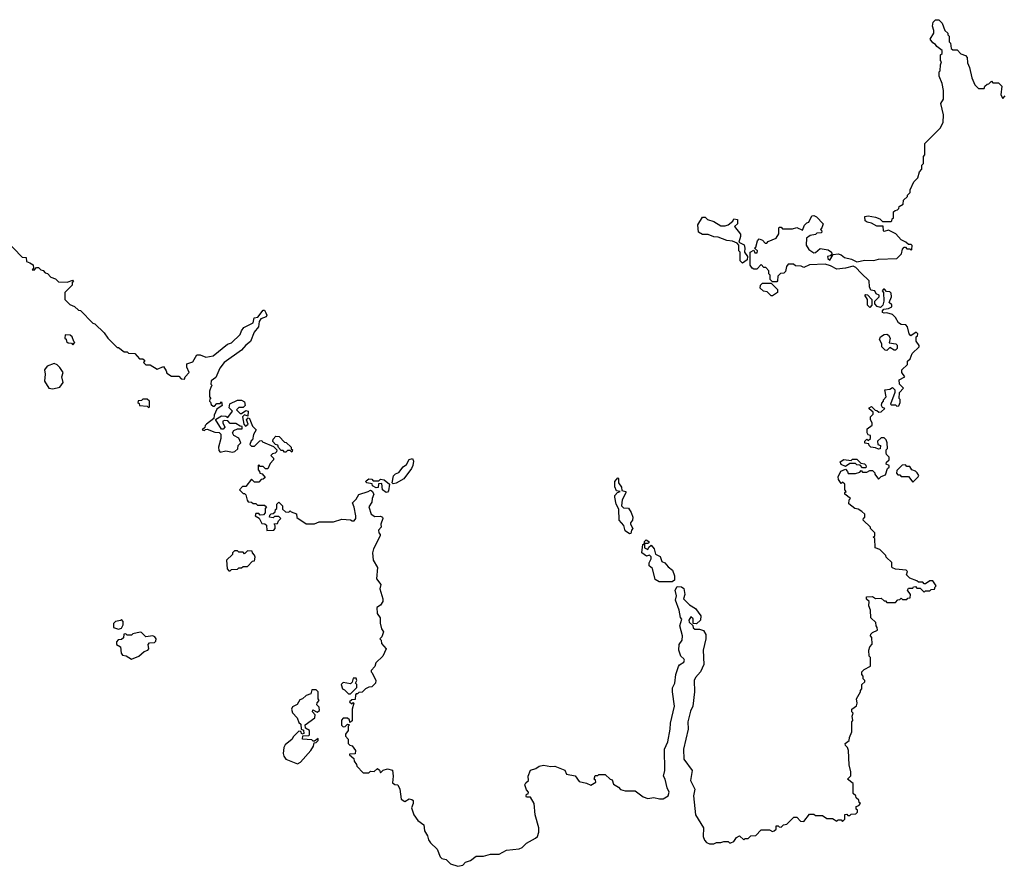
# Model space of a CAD drawing. Extents: x 2789571 to 2951634, y 860514 to 1033803.
# Tile 60 of 102: x 2843594 to 2850475, y 1008356 to 1014270. Entities that reach past the tile are written whole.
import ezdxf

# ---------------------------------------------------------------- set-up
doc = ezdxf.new("R2010")
doc.units = 0

msp = doc.modelspace()

# ---------------------------------------------------------------- linework, layer by layer
at = {"layer": '0CON05XD'}
for points in [[(2849475, 1012500), (2849438.3, 1012538.3), (2849419.5, 1012549.5), (2849365, 1012534), (2849305, 1012527.5), (2849261.7, 1012551.7), (2849223, 1012563), (2849115, 1012557.5), (2849075, 1012540), (2849055, 1012547.5), (2849015, 1012550), (2849001.7, 1012561.7), (2848965, 1012562.5), (2848953, 1012547), (2848945, 1012510), (2848935, 1012500), (2848911.7, 1012498.3), (2848891.7, 1012478.3), (2848890, 1012445), (2848885, 1012440), (2848855, 1012440), (2848840, 1012455), (2848840, 1012485), (2848830, 1012495), (2848830, 1012515), (2848808.3, 1012538.3), (2848795, 1012540), (2848775, 1012560), (2848745, 1012527.5), (2848725, 1012526.7), (2848713.6, 1012533.6), (2848700, 1012555), (2848700, 1012645), (2848725, 1012660), (2848731.7, 1012641.7), (2848748.3, 1012641.7), (2848750, 1012655), (2848730, 1012675), (2848738.3, 1012681.7), (2848750, 1012725), (2848761.7, 1012738.3), (2848785, 1012730), (2848805, 1012710), (2848815, 1012710), (2848825, 1012720), (2848880, 1012745), (2848900, 1012775), (2848900, 1012815), (2848905, 1012820), (2848915, 1012820), (2848925, 1012810), (2848995, 1012810), (2849025, 1012817.5), (2849065, 1012800), (2849080, 1012835), (2849095, 1012850), (2849110, 1012855), (2849130.7, 1012899.3), (2849145, 1012902.5), (2849163, 1012893), (2849210, 1012845), (2849200, 1012815), (2849190, 1012805), (2849200, 1012795), (2849198.3, 1012781.7), (2849165, 1012780), (2849155, 1012770), (2849118.3, 1012761.7), (2849092.5, 1012745), (2849090, 1012695), (2849110, 1012665), (2849145, 1012642.5), (2849156.1, 1012643.9), (2849188.3, 1012671.7), (2849245, 1012662.5), (2849267.5, 1012645), (2849270, 1012635), (2849258.3, 1012621.7), (2849240, 1012615), (2849241.7, 1012601.7), (2849255, 1012590), (2849280, 1012630), (2849315, 1012634.2), (2849335, 1012627.5), (2849358.3, 1012608.3), (2849407, 1012597), (2849445, 1012578.8), (2849499.5, 1012590.5), (2849563, 1012587), (2849595, 1012596.7), (2849725, 1012602.5), (2849756.1, 1012633.9), (2849763, 1012667), (2849775, 1012680), (2849785, 1012680), (2849795, 1012670), (2849815, 1012670), (2849825, 1012660), (2849830, 1012665), (2849831.7, 1012691.7), (2849825, 1012700), (2849805, 1012700), (2849787, 1012717), (2849755, 1012733.3), (2849717.5, 1012775), (2849665, 1012800), (2849635, 1012790), (2849630, 1012795), (2849628.3, 1012828.3), (2849585, 1012826.7), (2849547.7, 1012847.7), (2849517.5, 1012855), (2849503.3, 1012865), (2849500, 1012895), (2849525, 1012900), (2849575, 1012890), (2849605, 1012880), (2849625, 1012860), (2849685, 1012860), (2849690, 1012865), (2849691.7, 1012878.3), (2849700, 1012885), (2849701.7, 1012928.3), (2849711.7, 1012938.3), (2849728.3, 1012941.7), (2849738.3, 1012951.7), (2849740, 1012965), (2849768.3, 1012981.7), (2849771.7, 1013008.3), (2849800, 1013035), (2849800, 1013045), (2849817, 1013063), (2849818.3, 1013081.7), (2849843, 1013137), (2849870, 1013165), (2849883, 1013207), (2849900, 1013225), (2849900, 1013255), (2849910, 1013265), (2849910, 1013315), (2849920, 1013325), (2849920, 1013405), (2850028.3, 1013511.7), (2850047, 1013553), (2850050, 1013605), (2850032.5, 1013685), (2850050, 1013715), (2850050, 1013775), (2850040, 1013825), (2850020, 1013875), (2850020, 1013905), (2850027, 1013913), (2850030, 1013955), (2850037.5, 1013975), (2850030, 1013985), (2850030, 1014025), (2850040, 1014035), (2850040, 1014055), (2850003.6, 1014083.6), (2849995, 1014097.5), (2849975, 1014107.5), (2849956.7, 1014135), (2849983.3, 1014175), (2849983.3, 1014195), (2849972.5, 1014225), (2849978.3, 1014251.7), (2849995, 1014270), (2850018.3, 1014268.3), (2850040, 1014245), (2850060, 1014195), (2850080, 1014175), (2850080, 1014165), (2850090, 1014155), (2850090, 1014115), (2850100, 1014105), (2850105, 1014070), (2850115, 1014060), (2850145, 1014060), (2850171.7, 1014031.7), (2850205, 1014020), (2850217, 1014007), (2850218.3, 1013968.3), (2850232.5, 1013935), (2850247.5, 1013865), (2850270, 1013815), (2850295, 1013790), (2850335, 1013790), (2850340, 1013805), (2850355, 1013820), (2850368.3, 1013821.7), (2850385, 1013840), (2850395, 1013830), (2850435, 1013830), (2850457.5, 1013805), (2850450, 1013745), (2850465, 1013720), (2850481.7, 1013738.3)], [(2848645, 1012570), (2848630, 1012585), (2848630, 1012645), (2848620, 1012655), (2848620, 1012695), (2848608.3, 1012708.3), (2848575, 1012722.5), (2848535, 1012726.7), (2848475, 1012750), (2848445, 1012753.3), (2848405, 1012770), (2848365, 1012770), (2848337.5, 1012785), (2848333.9, 1012836.1), (2848365, 1012890), (2848385, 1012890), (2848400, 1012875), (2848445, 1012860), (2848495, 1012830), (2848525, 1012830), (2848545, 1012837.5), (2848578.3, 1012861.7), (2848585, 1012880), (2848610, 1012875), (2848610, 1012845), (2848590, 1012825), (2848631.7, 1012771.7), (2848632.5, 1012755), (2848620, 1012715), (2848657, 1012697), (2848662.5, 1012675), (2848660, 1012645), (2848680, 1012615), (2848678.3, 1012591.7), (2848645, 1012570)], [(2843488.3, 1012738.3), (2843611.7, 1012611.7), (2843638.3, 1012608.3), (2843641.7, 1012581.7), (2843665, 1012572.5), (2843687, 1012557), (2843690, 1012535), (2843681.7, 1012521.7), (2843695, 1012520), (2843711.7, 1012538.3), (2843725, 1012540), (2843741.7, 1012521.7), (2843758.3, 1012518.3), (2843771.7, 1012501.7), (2843788.3, 1012498.3), (2843811.7, 1012471.7), (2843845, 1012460), (2843865, 1012440), (2843925, 1012437.5), (2843965, 1012450), (2843970, 1012445), (2843960, 1012435), (2843960, 1012415), (2843910, 1012365), (2843910, 1012315), (2843945, 1012280), (2843977, 1012267), (2844005, 1012240), (2844018.3, 1012238.3), (2844105, 1012150), (2844120, 1012145), (2844183, 1012083), (2844210, 1012045), (2844275, 1011980), (2844285, 1011980), (2844325, 1011950), (2844345, 1011950), (2844355, 1011940), (2844398.3, 1011938.3), (2844431.7, 1011901.7), (2844455, 1011900), (2844468.3, 1011888.3), (2844460, 1011875), (2844475, 1011860), (2844505, 1011860), (2844555, 1011830), (2844598.3, 1011848.3), (2844618.3, 1011818.3), (2844621.7, 1011801.7), (2844655, 1011780), (2844705, 1011780), (2844721.7, 1011761.7), (2844745, 1011760), (2844750, 1011775), (2844777.5, 1011805), (2844763, 1011843), (2844762.5, 1011865), (2844805, 1011880), (2844831.7, 1011928.3), (2844855, 1011930), (2844895, 1011912.5), (2844945, 1011922.5), (2845045, 1012002.5), (2845075, 1012013.3), (2845135, 1012070), (2845143, 1012097), (2845160.7, 1012119.3), (2845225, 1012152.5), (2845231.7, 1012188.3), (2845258.3, 1012191.7), (2845295, 1012240), (2845305, 1012240), (2845315, 1012222.5), (2845320, 1012205), (2845316.2, 1012195), (2845280, 1012180), (2845268.3, 1012161.7), (2845262, 1012125), (2845231.7, 1012088.3), (2845207, 1012023), (2845173.6, 1011996.4), (2845145, 1011962.5), (2845023.3, 1011875), (2844992.5, 1011835), (2844965, 1011770), (2844933, 1011747), (2844930, 1011725), (2844940, 1011715), (2844931.7, 1011708.3), (2844920, 1011675), (2844920, 1011635), (2844930, 1011625), (2844921.7, 1011618.3), (2844920, 1011605), (2844928.3, 1011598.3), (2844931.7, 1011581.7), (2844945, 1011570), (2844955, 1011570), (2844971.7, 1011588.3), (2844995, 1011590), (2845005, 1011600), (2845010, 1011575), (2844971.7, 1011548.3), (2844953, 1011507), (2844950, 1011485), (2844900, 1011445), (2844890, 1011435), (2844888.3, 1011421.7), (2844870, 1011405), (2844885, 1011400), (2844891.7, 1011408.3), (2844905, 1011410), (2844958.3, 1011388.3), (2844987.5, 1011387.5), (2845000, 1011375), (2845000, 1011345), (2844983.3, 1011285), (2844985, 1011260), (2844995, 1011250), (2845035, 1011257.5), (2845081.7, 1011248.3), (2845097, 1011253), (2845118.3, 1011271.7), (2845120, 1011295), (2845140, 1011315), (2845126.4, 1011346.4), (2845090, 1011365), (2845080, 1011385), (2845090.7, 1011399.3), (2845115, 1011412.5), (2845148.3, 1011411.7), (2845148.3, 1011428.3), (2845135, 1011430), (2845105, 1011450), (2845065, 1011450), (2845048.3, 1011468.3), (2845025, 1011470), (2845013.6, 1011466.4), (2845012.5, 1011455), (2845027, 1011423), (2845015, 1011410), (2845005, 1011410), (2844962.5, 1011477.5), (2845005, 1011502.5), (2845035, 1011500), (2845048.3, 1011491.7), (2845080, 1011535), (2845058.3, 1011558.3), (2845063.6, 1011586.4), (2845115, 1011612.5), (2845145, 1011612.5), (2845165, 1011600), (2845170, 1011575), (2845155, 1011560), (2845125, 1011560), (2845110, 1011545), (2845135, 1011520), (2845145, 1011520), (2845175, 1011540), (2845190, 1011535), (2845188.3, 1011501.7), (2845165, 1011510), (2845150, 1011495), (2845160, 1011445), (2845171.7, 1011431.7), (2845190, 1011445), (2845180, 1011475), (2845191.7, 1011488.3), (2845200, 1011485), (2845207.5, 1011465), (2845221.7, 1011431.7), (2845247.5, 1011405), (2845228.3, 1011371.7), (2845220, 1011335), (2845211.7, 1011328.3), (2845201.7, 1011301.7), (2845215, 1011290), (2845235, 1011290), (2845271.7, 1011328.3), (2845285, 1011330), (2845291.7, 1011321.7), (2845368.3, 1011288.3), (2845390, 1011265), (2845388.3, 1011251.7), (2845378.3, 1011241.7), (2845361.7, 1011238.3), (2845350, 1011225), (2845367, 1011207), (2845367.5, 1011195), (2845345, 1011170), (2845328.3, 1011131.7), (2845311.7, 1011131.7), (2845295, 1011150), (2845275, 1011150), (2845265, 1011160), (2845260, 1011155), (2845260, 1011125), (2845270, 1011115), (2845271.7, 1011101.7), (2845288.3, 1011098.3), (2845308.3, 1011071.7), (2845295, 1011060), (2845281.7, 1011058.3), (2845265, 1011040), (2845235, 1011040), (2845215, 1011060), (2845175, 1011010), (2845151.7, 1011008.3), (2845130, 1010985), (2845155, 1010960), (2845165, 1010960), (2845175, 1010950), (2845183, 1010913), (2845191.7, 1010901.7), (2845215, 1010900), (2845225, 1010890), (2845245, 1010890), (2845255, 1010880), (2845305, 1010880), (2845318.3, 1010868.3), (2845310, 1010855), (2845310, 1010825), (2845298.3, 1010811.7), (2845275, 1010810), (2845265, 1010820), (2845245, 1010820), (2845240, 1010805), (2845268.3, 1010788.3), (2845285, 1010750), (2845307.5, 1010747.5), (2845318.3, 1010738.3), (2845321.7, 1010701.7), (2845370, 1010705), (2845380, 1010715), (2845380, 1010735), (2845371.7, 1010748.3), (2845395, 1010750), (2845401.7, 1010768.3), (2845420, 1010785), (2845405, 1010800), (2845375, 1010800), (2845365, 1010790), (2845340, 1010795), (2845341.7, 1010808.3), (2845351.7, 1010818.3), (2845365, 1010820), (2845378.3, 1010831.7), (2845381.7, 1010848.3), (2845390, 1010855), (2845390, 1010885), (2845405, 1010900), (2845430, 1010875), (2845431.7, 1010851.7), (2845451.7, 1010831.7), (2845475, 1010830), (2845485, 1010840), (2845491.7, 1010831.7), (2845528.3, 1010818.3), (2845531.7, 1010791.7), (2845595, 1010747.5), (2845655, 1010747.5), (2845687, 1010763), (2845787.7, 1010762.3), (2845845, 1010780), (2845905, 1010777.5), (2845918.3, 1010768.3), (2845931.7, 1010768.3), (2845942.5, 1010785), (2845942.5, 1010805), (2845932.5, 1010865), (2845920, 1010895), (2845945, 1010920), (2845965, 1010952.5), (2846030, 1010975), (2846045, 1010982.5), (2846057, 1010977), (2846070, 1010955), (2846057.5, 1010925), (2846055, 1010900), (2846033.9, 1010866.1), (2846050, 1010815), (2846075, 1010800), (2846115, 1010802.5), (2846130, 1010795), (2846132.5, 1010785), (2846117.5, 1010745), (2846120, 1010725), (2846102.5, 1010705), (2846103.3, 1010685), (2846112.5, 1010675), (2846112.5, 1010665), (2846066.1, 1010573.9), (2846060, 1010545), (2846063.6, 1010493.6), (2846093.6, 1010443.6), (2846087.5, 1010365), (2846117.5, 1010325), (2846110, 1010295), (2846132.5, 1010225), (2846132.5, 1010205), (2846115, 1010180), (2846090, 1010165), (2846093, 1010123), (2846113, 1010093), (2846113.3, 1010055), (2846122.5, 1010015), (2846137.5, 1009995), (2846125, 1009960), (2846110, 1009945), (2846120, 1009935), (2846121.7, 1009911.7), (2846156.2, 1009875), (2846132.5, 1009825), (2846082.5, 1009777.5), (2846077, 1009753), (2846050, 1009725), (2846050, 1009715), (2846058.3, 1009708.3), (2846082.5, 1009655), (2846080, 1009635), (2846055, 1009610), (2846033, 1009607), (2846010, 1009595), (2845988.3, 1009571.7), (2845965, 1009570), (2845955, 1009560), (2845945, 1009560), (2845940, 1009555), (2845938.3, 1009521.7), (2845915, 1009520), (2845900, 1009505), (2845915, 1009490), (2845925, 1009500), (2845930, 1009495), (2845917.5, 1009455), (2845918.3, 1009371.7), (2845901.7, 1009361.7), (2845898.3, 1009378.3), (2845885, 1009390), (2845855, 1009390), (2845843, 1009377), (2845843, 1009343), (2845855, 1009330), (2845868.3, 1009331.7), (2845885, 1009350), (2845900, 1009345), (2845890, 1009335), (2845890, 1009305), (2845871.7, 1009278.3), (2845870, 1009265), (2845890, 1009245), (2845890, 1009215), (2845901.7, 1009201.7), (2845918.3, 1009198.3), (2845940, 1009165), (2845938.3, 1009141.7), (2845900, 1009140), (2845900, 1009135), (2845928.3, 1009108.3), (2845931.7, 1009091.7), (2845948.3, 1009068.3)], [(2845948.3, 1009068.3), (2845950, 1009055), (2845995, 1009010), (2846035, 1009010), (2846045, 1009020), (2846071.7, 1009018.3), (2846095, 1009040), (2846108.3, 1009028.3), (2846115, 1009010), (2846133, 1009027), (2846163.3, 1009036.7), (2846198.3, 1009028.3), (2846203.3, 1008985), (2846198.3, 1008938.3), (2846215, 1008927.5), (2846237.5, 1008925), (2846250, 1008895), (2846260, 1008825), (2846285, 1008810), (2846315, 1008827.5), (2846335, 1008823.3), (2846343.3, 1008815), (2846343.3, 1008795), (2846332.5, 1008765), (2846348.8, 1008715), (2846377.5, 1008675), (2846417.5, 1008645), (2846422.5, 1008605), (2846445, 1008570), (2846451.7, 1008541.7), (2846465, 1008520), (2846512.5, 1008475), (2846531.7, 1008421.7), (2846545, 1008410), (2846573.6, 1008403.6), (2846605, 1008373.8), (2846655, 1008356.2), (2846690, 1008365), (2846710, 1008385), (2846743.6, 1008396.4), (2846785, 1008426.7), (2846836.4, 1008426.4), (2846885, 1008441.2), (2846945, 1008441.2), (2846995, 1008468.8), (2847085, 1008477.5), (2847105, 1008487.5), (2847135, 1008518.8), (2847198.3, 1008551.7), (2847212.5, 1008565), (2847222.5, 1008595), (2847222.5, 1008625), (2847196.2, 1008715), (2847190, 1008795), (2847165, 1008840), (2847135, 1008840), (2847132.5, 1008845), (2847135, 1008860), (2847148.3, 1008861.7), (2847150, 1008875), (2847135, 1008890), (2847123.8, 1008925), (2847130.7, 1008939.3), (2847150, 1008955), (2847147.5, 1008985), (2847165, 1009027.5), (2847200.7, 1009039.3), (2847225, 1009056.7), (2847255, 1009062.5), (2847305, 1009053.3), (2847335, 1009056.7), (2847405, 1009027.5), (2847415, 1009000), (2847475, 1008987.5), (2847505, 1008947.5), (2847555, 1008937.5), (2847585, 1008922.5), (2847620, 1008945), (2847618.3, 1008958.3), (2847610, 1008965), (2847615, 1008990), (2847635, 1008990), (2847642.5, 1008997.5), (2847685, 1008996.7), (2847720, 1008965), (2847735, 1008960), (2847745, 1008930), (2847779.3, 1008909.3), (2847793, 1008893), (2847825, 1008882.5), (2847895, 1008882.5), (2847951.7, 1008841.7), (2847985, 1008830), (2848025, 1008837.5), (2848065, 1008827.5), (2848091.7, 1008828.3), (2848125, 1008847.5), (2848133.3, 1008875), (2848118.8, 1008905), (2848106.2, 1008965), (2848092.5, 1008985), (2848103.9, 1009026.1), (2848101.2, 1009175), (2848124.2, 1009225.8), (2848140.8, 1009315), (2848142, 1009355), (2848170, 1009475), (2848155.7, 1009575), (2848157.3, 1009602.7), (2848173.8, 1009635), (2848178.8, 1009695), (2848198.3, 1009751.7), (2848206.1, 1009763.9), (2848235, 1009783.3), (2848240, 1009795), (2848236.4, 1009806.4), (2848213.8, 1009825), (2848201.2, 1009865), (2848202.5, 1009905), (2848223.3, 1009935), (2848226.7, 1009965), (2848207, 1010037), (2848221.7, 1010081.7), (2848212.5, 1010095), (2848203.3, 1010145), (2848177.5, 1010215), (2848183.3, 1010245), (2848173.9, 1010286.1), (2848189.3, 1010310.7), (2848219.3, 1010309.3), (2848236.2, 1010296.2), (2848242.5, 1010255), (2848233.9, 1010223.9), (2848275, 1010182.5), (2848316.7, 1010156.7), (2848353.3, 1010105), (2848352.5, 1010075), (2848325, 1010050), (2848301.7, 1010051.7), (2848300, 1010085), (2848285, 1010100), (2848270, 1010075), (2848271.7, 1010061.7), (2848298.3, 1010038.3), (2848301.7, 1010021.7), (2848311.7, 1010011.7), (2848345, 1010012.5), (2848373.6, 1010003.6), (2848390, 1009975), (2848390, 1009945), (2848370, 1009865), (2848376.2, 1009765), (2848351.2, 1009715), (2848316.2, 1009675), (2848308.8, 1009655), (2848310, 1009575), (2848298.8, 1009475), (2848281.2, 1009438.8), (2848264.2, 1009365), (2848265.9, 1009314.1), (2848234.3, 1009175), (2848236.7, 1009105), (2848293.3, 1009025), (2848282.5, 1008955), (2848312.5, 1008895), (2848302, 1008848), (2848316.2, 1008715), (2848372.5, 1008625), (2848370, 1008565), (2848379.3, 1008539.3), (2848395, 1008522.5), (2848415, 1008512.5), (2848446.4, 1008513.6), (2848465, 1008522.5), (2848495, 1008522.5), (2848515, 1008530), (2848545, 1008530), (2848555, 1008520), (2848565, 1008520), (2848585, 1008530), (2848603.6, 1008556.4), (2848625, 1008570), (2848655, 1008540), (2848665, 1008550), (2848685, 1008550), (2848705, 1008570), (2848738.3, 1008571.7), (2848775, 1008610), (2848835, 1008610), (2848855, 1008600), (2848867, 1008603), (2848880, 1008615), (2848881.7, 1008638.3), (2848895, 1008640), (2848901.7, 1008631.7), (2848915, 1008630), (2848933, 1008647), (2848955, 1008650), (2849005, 1008700), (2849025, 1008700), (2849051.7, 1008671.7), (2849075, 1008670), (2849115, 1008720), (2849145, 1008720), (2849155, 1008710), (2849205, 1008710), (2849235, 1008690), (2849275, 1008690), (2849305, 1008672.5), (2849315, 1008680), (2849335, 1008680), (2849345, 1008670), (2849360, 1008685), (2849361.7, 1008718.3), (2849375, 1008720), (2849381.7, 1008711.7), (2849395, 1008710), (2849405, 1008720), (2849438.3, 1008721.7), (2849450, 1008735), (2849448.3, 1008748.3), (2849440, 1008755), (2849440, 1008775), (2849458.3, 1008781.7), (2849470, 1008795), (2849461.7, 1008801.7), (2849458.3, 1008818.3), (2849440, 1008835), (2849438.3, 1008848.3), (2849420, 1008865), (2849420, 1008935), (2849380, 1008965), (2849401.7, 1008988.3), (2849402.5, 1009015), (2849390, 1009065), (2849387.5, 1009165), (2849380, 1009185), (2849365, 1009200), (2849363.3, 1009215), (2849390, 1009235), (2849393, 1009257), (2849410, 1009295), (2849410, 1009365), (2849417.5, 1009375), (2849412.5, 1009405), (2849420, 1009425), (2849410, 1009435), (2849410, 1009455), (2849441.7, 1009478.3), (2849447.5, 1009495), (2849443, 1009527), (2849470, 1009575), (2849470, 1009585), (2849480, 1009595), (2849480, 1009625), (2849500, 1009645), (2849500, 1009655), (2849490, 1009665), (2849490, 1009685), (2849480, 1009695), (2849480, 1009715), (2849495, 1009730), (2849540, 1009755), (2849540, 1009815), (2849530, 1009825), (2849527.5, 1009865), (2849535, 1009890), (2849551.7, 1009908.3), (2849550, 1009955), (2849540, 1009965), (2849541.7, 1009978.3), (2849548.3, 1009981.7), (2849555, 1009990), (2849590, 1010005), (2849587.5, 1010025), (2849580, 1010035), (2849578.3, 1010058.3), (2849543, 1010093), (2849540, 1010145), (2849527.5, 1010175), (2849530, 1010205), (2849511.7, 1010221.7), (2849511.7, 1010238.3), (2849555, 1010240), (2849575, 1010227.5), (2849615, 1010230), (2849635, 1010210), (2849645, 1010210), (2849655, 1010200), (2849715, 1010200), (2849731.7, 1010218.3), (2849745, 1010220), (2849755, 1010230), (2849765, 1010220), (2849795, 1010220), (2849801.7, 1010228.3), (2849818.3, 1010231.7), (2849820, 1010255), (2849800, 1010285), (2849805, 1010300), (2849835, 1010300), (2849841.7, 1010308.3), (2849855, 1010310), (2849865, 1010300), (2849888.3, 1010298.3), (2849915, 1010270), (2849925, 1010280), (2849955, 1010280), (2849965, 1010290), (2849988.3, 1010291.7), (2849991.7, 1010308.3), (2850000, 1010315), (2849975, 1010350), (2849955, 1010350), (2849925, 1010330), (2849915, 1010330), (2849905, 1010340), (2849875, 1010340), (2849865, 1010350), (2849815, 1010370), (2849791.7, 1010391.7), (2849800, 1010415), (2849790, 1010425), (2849715, 1010432.5), (2849695, 1010440), (2849690, 1010445), (2849688.3, 1010478.3), (2849650, 1010515), (2849648.3, 1010528.3), (2849605, 1010570), (2849571.7, 1010581.7), (2849570, 1010645), (2849560, 1010655), (2849570, 1010665), (2849570, 1010685), (2849540, 1010715), (2849540, 1010725), (2849490, 1010775), (2849491.7, 1010788.3), (2849500, 1010795), (2849500, 1010815), (2849480, 1010835), (2849455, 1010850), (2849430, 1010855), (2849388.3, 1010888.3), (2849390, 1010915), (2849400, 1010925), (2849360, 1010955), (2849361.7, 1010968.3), (2849370, 1010975), (2849360, 1010985), (2849360, 1011025), (2849345, 1011040), (2849335, 1011030), (2849317, 1011057), (2849313.6, 1011076.4), (2849333.6, 1011116.4), (2849365, 1011130), (2849380, 1011115), (2849385, 1011100), (2849435, 1011100), (2849465, 1011110), (2849475, 1011120), (2849485, 1011110), (2849515, 1011110), (2849535, 1011120), (2849555, 1011120), (2849570, 1011105), (2849570, 1011095), (2849595, 1011060), (2849615, 1011080), (2849645, 1011090), (2849660, 1011135), (2849670, 1011145), (2849670, 1011155), (2849650, 1011165), (2849651.7, 1011178.3), (2849670, 1011195), (2849670, 1011215), (2849653, 1011233), (2849650, 1011245), (2849650, 1011265), (2849660, 1011275), (2849657.5, 1011315), (2849650, 1011335), (2849635, 1011350), (2849615, 1011350), (2849590, 1011325), (2849591.7, 1011301.7), (2849610, 1011295), (2849608.3, 1011271.7), (2849595, 1011270), (2849575, 1011280), (2849543, 1011283), (2849530, 1011295), (2849528.3, 1011308.3), (2849501.7, 1011311.7), (2849500, 1011325), (2849515, 1011340), (2849525, 1011330), (2849540, 1011345), (2849540, 1011365), (2849525, 1011370), (2849517.5, 1011385), (2849517.5, 1011412.5), (2849551.7, 1011438.3), (2849552.5, 1011455), (2849540, 1011475), (2849540, 1011495), (2849560, 1011515), (2849558.3, 1011528.3), (2849531.7, 1011551.7), (2849531.7, 1011558.3), (2849547, 1011567), (2849571.7, 1011541.7), (2849585, 1011540), (2849598.3, 1011528.3), (2849615, 1011530), (2849640, 1011555), (2849625, 1011560), (2849617.5, 1011575), (2849618.3, 1011591.7), (2849630, 1011605), (2849630, 1011615), (2849650, 1011635), (2849640, 1011685), (2849675, 1011690), (2849695, 1011700), (2849710, 1011685), (2849710, 1011665), (2849680, 1011585), (2849685, 1011580), (2849715, 1011580), (2849725, 1011570), (2849738.3, 1011571.7), (2849747.5, 1011595), (2849747, 1011617), (2849740, 1011625), (2849743, 1011667), (2849770, 1011695), (2849743, 1011723), (2849740, 1011755), (2849780, 1011775), (2849760, 1011805), (2849760, 1011825), (2849798.3, 1011861.7), (2849800, 1011885), (2849818.3, 1011901.7), (2849831.7, 1011938.3), (2849880, 1011985), (2849880, 1011995), (2849860, 1012025), (2849860, 1012055), (2849868.3, 1012061.7), (2849870, 1012075), (2849858.3, 1012088.3), (2849821.7, 1012061.7), (2849810, 1012075), (2849800, 1012125), (2849788.3, 1012138.3), (2849755, 1012141.2), (2849735, 1012152.5), (2849715, 1012190), (2849695, 1012210), (2849655, 1012222.5), (2849635, 1012220), (2849623.3, 1012225), (2849623, 1012237), (2849633, 1012247), (2849665, 1012252.5), (2849690, 1012265), (2849688.3, 1012278.3), (2849670, 1012295), (2849686.4, 1012333.6), (2849685, 1012360), (2849675, 1012370), (2849651.7, 1012371.7), (2849638.3, 1012388.3), (2849631.7, 1012388.3), (2849622.5, 1012375), (2849630, 1012365), (2849632.5, 1012305), (2849627.5, 1012275), (2849609.3, 1012260.7), (2849586.4, 1012266.4), (2849570, 1012285), (2849570, 1012305), (2849600, 1012335), (2849600, 1012345), (2849580, 1012355), (2849570, 1012375), (2849541.7, 1012381.7), (2849532.5, 1012405), (2849530, 1012445), (2849475, 1012500)], [(2848855, 1012340), (2848845, 1012340), (2848818.3, 1012368.3), (2848793, 1012373), (2848770, 1012395), (2848772.5, 1012415), (2848785, 1012430), (2848845, 1012430), (2848890, 1012385), (2848890, 1012365), (2848855, 1012340)], [(2849535, 1012260), (2849520, 1012275), (2849520, 1012315), (2849500, 1012345), (2849505, 1012350), (2849518.3, 1012348.3), (2849550, 1012315), (2849550, 1012275), (2849535, 1012260)], [(2843965, 1012000), (2843980, 1012015), (2843971.7, 1012021.7), (2843960, 1012055), (2843947, 1012067), (2843911.7, 1012068.3), (2843910, 1012045), (2843918.3, 1012038.3), (2843921.7, 1012021.7), (2843931.7, 1012011.7), (2843955, 1012010), (2843965, 1012000)], [(2849655, 1011960), (2849641.7, 1011961.7), (2849620, 1011985), (2849620, 1012005), (2849602.5, 1012035), (2849610, 1012055), (2849635, 1012072), (2849655, 1012073.3), (2849666, 1012066), (2849677.5, 1012045), (2849671.7, 1012011.7), (2849717, 1012007), (2849727, 1011997), (2849727, 1011973), (2849715, 1011962.5), (2849705, 1011962.5), (2849675, 1011980), (2849655, 1011960)], [(2843825, 1011692.5), (2843875, 1011702.5), (2843897.5, 1011735), (2843887.5, 1011775), (2843897.5, 1011805), (2843875, 1011840), (2843855, 1011860), (2843835, 1011867.5), (2843785, 1011850), (2843767.5, 1011825), (2843772.5, 1011795), (2843767.5, 1011745), (2843797, 1011697), (2843825, 1011692.5)], [(2844495, 1011560), (2844500, 1011565), (2844500, 1011605), (2844485, 1011620), (2844455, 1011620), (2844445, 1011610), (2844421.7, 1011608.3), (2844420, 1011595), (2844428.3, 1011588.3), (2844430, 1011575), (2844485, 1011570), (2844495, 1011560)], [(2845495, 1011250), (2845485, 1011260), (2845465, 1011260), (2845455, 1011250), (2845445, 1011250), (2845435, 1011260), (2845421.7, 1011261.7), (2845401.7, 1011281.7), (2845398.3, 1011298.3), (2845381.7, 1011301.7), (2845362.5, 1011322.5), (2845365, 1011340), (2845385, 1011360), (2845408.3, 1011358.3), (2845445, 1011320), (2845456.4, 1011316.4), (2845490, 1011285), (2845491.7, 1011271.7), (2845500, 1011265), (2845495, 1011250)], [(2846205, 1011027.5), (2846197.5, 1011035), (2846206.4, 1011083.6), (2846221.2, 1011098.8), (2846243, 1011107), (2846275, 1011147.5), (2846296.4, 1011163.6), (2846315, 1011197.5), (2846340, 1011205), (2846347, 1011187), (2846342.5, 1011155), (2846332.5, 1011135), (2846278.3, 1011061.7), (2846225, 1011032.5), (2846205, 1011027.5)], [(2849505, 1011140), (2849485, 1011140), (2849468.3, 1011158.3), (2849445, 1011160), (2849435, 1011170), (2849395, 1011170), (2849365, 1011150), (2849335, 1011162.5), (2849328.3, 1011181.7), (2849355, 1011197.5), (2849405, 1011190), (2849415, 1011200), (2849445, 1011200), (2849471.7, 1011171.7), (2849497.5, 1011167.5), (2849508.3, 1011158.3), (2849510, 1011145), (2849505, 1011140)], [(2849835, 1011040), (2849873.3, 1011076.7), (2849877.5, 1011085), (2849867.5, 1011105), (2849855, 1011117.5), (2849830, 1011125), (2849815, 1011150), (2849795, 1011150), (2849785, 1011160), (2849761.7, 1011158.3), (2849725, 1011120), (2849723, 1011103), (2849731.7, 1011091.7), (2849745, 1011090), (2849755, 1011080), (2849805, 1011080), (2849835, 1011040)], [(2846155, 1010967.5), (2846130, 1010985), (2846125, 1011030), (2846101.7, 1011028.3), (2846098.3, 1011001.7), (2846085, 1011000), (2846060, 1011015), (2846058.3, 1011028.3), (2846020, 1011035), (2846013, 1011043), (2846015, 1011050), (2846035, 1011062.5), (2846055, 1011060), (2846065, 1011050), (2846105, 1011050), (2846115, 1011060), (2846140, 1011055), (2846177.5, 1011025), (2846171.7, 1010978.3), (2846165, 1010970), (2846155, 1010967.5)], [(2847855, 1010677.5), (2847825, 1010700), (2847817, 1010737), (2847783.3, 1010775), (2847781.7, 1010851.7), (2847762.5, 1010885), (2847752.5, 1010935), (2847753, 1010947), (2847771.7, 1010968.3), (2847790, 1010975), (2847765, 1010980), (2847753, 1011007), (2847752.5, 1011045), (2847775, 1011070), (2847780, 1011065), (2847780, 1011035), (2847800, 1011005), (2847801.7, 1010981.7), (2847830, 1010975), (2847830, 1010965), (2847803.6, 1010916.4), (2847800, 1010875), (2847815, 1010860), (2847848.3, 1010858.3), (2847868.3, 1010828.3), (2847880, 1010795), (2847877.5, 1010775), (2847862.5, 1010755), (2847862.5, 1010745), (2847880, 1010715), (2847870, 1010705), (2847865, 1010680), (2847855, 1010677.5)], [(2848155, 1010342.5), (2848063.8, 1010343.8), (2848035, 1010360), (2848017, 1010437), (2847992.5, 1010455), (2847992.5, 1010475), (2848007.5, 1010505), (2848007, 1010517), (2847995, 1010530), (2847975, 1010522.5), (2847942.5, 1010545), (2847950, 1010605), (2847960, 1010610), (2847960, 1010625), (2847973, 1010637), (2847990, 1010625), (2847990, 1010615), (2847985, 1010610), (2847960, 1010610), (2847961.7, 1010581.7), (2847985, 1010570), (2847990, 1010585), (2848008.3, 1010598.3), (2848027.5, 1010575), (2848037, 1010537), (2848070, 1010520), (2848082.5, 1010485), (2848102.5, 1010475), (2848125, 1010447.5), (2848156.7, 1010425), (2848170, 1010385), (2848170, 1010355), (2848155, 1010342.5)], [(2845065, 1010420), (2845075, 1010430), (2845115, 1010432.5), (2845125, 1010440), (2845145, 1010440), (2845155, 1010450), (2845185, 1010450), (2845221.7, 1010488.3), (2845235, 1010490), (2845240, 1010515), (2845235, 1010530), (2845220, 1010545), (2845218.3, 1010558.3), (2845185, 1010560), (2845165, 1010540), (2845155, 1010550), (2845125, 1010550), (2845115, 1010560), (2845095, 1010560), (2845080, 1010545), (2845080, 1010535), (2845040, 1010495), (2845043, 1010433), (2845055, 1010420), (2845065, 1010420)], [(2844285, 1010012.5), (2844305, 1010020), (2844317, 1010043), (2844317, 1010067), (2844305, 1010080), (2844297.5, 1010072.5), (2844263, 1010067), (2844248.3, 1010051.7), (2844250, 1010025), (2844285, 1010012.5)], [(2844375, 1009802.5), (2844426.1, 1009823.9), (2844463, 1009857), (2844490, 1009865), (2844497.5, 1009875), (2844492.5, 1009905), (2844501.7, 1009918.3), (2844535, 1009920), (2844545, 1009930), (2844547.5, 1009945), (2844539.3, 1009959.3), (2844525, 1009966.7), (2844475, 1009960), (2844445, 1009990), (2844435, 1009992.5), (2844385, 1009980), (2844375, 1009970), (2844345, 1009970), (2844335, 1009980), (2844321.7, 1009978.3), (2844318.3, 1009951.7), (2844305, 1009940), (2844281.7, 1009938.3), (2844270, 1009925), (2844270, 1009905), (2844298.3, 1009888.3), (2844302.5, 1009845), (2844311.7, 1009831.7), (2844337, 1009827), (2844375, 1009802.5)], [(2845905, 1009560), (2845950, 1009605), (2845950, 1009625), (2845940, 1009635), (2845950, 1009655), (2845945, 1009670), (2845925, 1009670), (2845918.3, 1009641.7), (2845905, 1009630), (2845855, 1009640), (2845840, 1009625), (2845850, 1009595), (2845865, 1009590), (2845891.7, 1009561.7), (2845905, 1009560)], [(2845535, 1009072.5), (2845555.9, 1009084.1), (2845627.5, 1009165), (2845647.5, 1009195), (2845651.7, 1009218.3), (2845665, 1009220), (2845680, 1009235), (2845680, 1009250), (2845655, 1009230), (2845645, 1009230), (2845635, 1009240), (2845570, 1009245), (2845571.7, 1009268.3), (2845615, 1009270), (2845620, 1009275), (2845620, 1009305), (2845591.7, 1009321.7), (2845590, 1009345), (2845657, 1009393), (2845660, 1009415), (2845640, 1009435), (2845641.7, 1009448.3), (2845672.5, 1009432.5), (2845690, 1009445), (2845687, 1009467), (2845670, 1009485), (2845671.7, 1009498.3), (2845687.5, 1009515), (2845680, 1009525), (2845680, 1009575), (2845665, 1009590), (2845635, 1009590), (2845628.3, 1009561.7), (2845595, 1009550), (2845570, 1009525), (2845551.7, 1009518.3), (2845533, 1009487), (2845500.7, 1009469.3), (2845493.3, 1009455), (2845499.3, 1009429.3), (2845533.6, 1009393.6), (2845545, 1009360), (2845558.3, 1009348.3), (2845560, 1009315), (2845578.3, 1009308.3), (2845580, 1009285), (2845565, 1009280), (2845558.3, 1009298.3), (2845545, 1009300), (2845505, 1009260), (2845497.5, 1009245), (2845450, 1009205), (2845440, 1009185), (2845434.3, 1009145), (2845438.8, 1009125), (2845455, 1009104), (2845535, 1009072.5)]]:
    msp.add_lwpolyline(points, dxfattribs=at)

doc.saveas('drawing.dxf')
